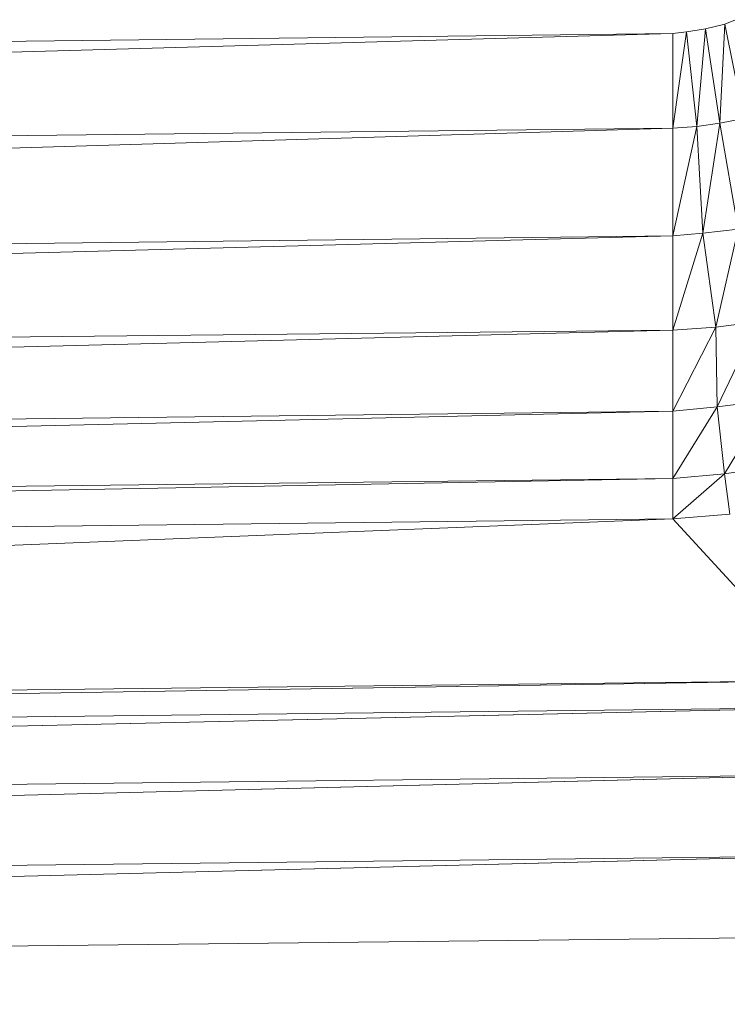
# Model space of a CAD drawing. Header units: metres. Extents: x 391.1 to 430.4, y 12.7 to 29.8.
# Tile 124 of 208: x 408.9678 to 409.0032, y 14.2356 to 14.2848. Entities that reach past the tile are written whole.
import ezdxf

# ---------------------------------------------------------------- set-up
doc = ezdxf.new("R2010")
doc.units = ezdxf.units.M
doc.layers.add('A-DETL-____-MBND', color=7, linetype='Continuous', lineweight=18)

# ---------------------------------------------------------------- blocks, each defined once
blk = doc.blocks.new('Family - Plats de dutxa PS-1-153583-02_SAN_P0')
at = {"layer": 'A-DETL-____-MBND', "color": 253, "true_color": 0xaaaaaa}
for p, q in [((0.699606, 0.104281), (0.700149, 0.104498)), ((0.699606, 0.104281), (0.700149, 0.104498)), ((0.697019, 0.1038), (0.697697, 0.103891)), ((0.697697, 0.103891), (0.697019, 0.099081)), ((0.697019, 0.099081), (0.697697, 0.103891)), ((0.697019, 0.1038), (0.697697, 0.103891)), ((0.697697, 0.103891), (0.698651, 0.104042)), ((0.697697, 0.103891), (0.698651, 0.104042)), ((0.698217, 0.099165), (0.697697, 0.103891)), ((0.697697, 0.103891), (0.698217, 0.099165)), ((0.698651, 0.104042), (0.698217, 0.099165)), ((0.698217, 0.099165), (0.698651, 0.104042)), ((0.698651, 0.104042), (0.699606, 0.104281)), ((0.698651, 0.104042), (0.699606, 0.104281)), ((0.699367, 0.099317), (0.698651, 0.104042)), ((0.698651, 0.104042), (0.699367, 0.099317)), ((0.699606, 0.104281), (0.699367, 0.099317)), ((0.699367, 0.099317), (0.699606, 0.104281)), ((0.700561, 0.099555), (0.699606, 0.104281)), ((0.699606, 0.104281), (0.700561, 0.099555)), ((0.409997, 0.100429), (0.697019, 0.1038)), ((0.697019, 0.1038), (0.409997, 0.09571)), ((0.409997, 0.09571), (0.697019, 0.1038)), ((0.409997, 0.100429), (0.697019, 0.1038)), ((0.697019, 0.099081), (0.697019, 0.1038)), ((0.697019, 0.1038), (0.697019, 0.099081)), ((0.699367, 0.099317), (0.700561, 0.099555)), ((0.700561, 0.099555), (0.699367, 0.099317)), ((0.409997, 0.09571), (0.697019, 0.099081)), ((0.697019, 0.099081), (0.409997, 0.090317)), ((0.409997, 0.090317), (0.697019, 0.099081)), ((0.697019, 0.099081), (0.409997, 0.09571)), ((0.697019, 0.099081), (0.698217, 0.099165)), ((0.698217, 0.099165), (0.697019, 0.093688)), ((0.697019, 0.093688), (0.698217, 0.099165)), ((0.698217, 0.099165), (0.697019, 0.099081)), ((0.697019, 0.093688), (0.697019, 0.099081)), ((0.697019, 0.099081), (0.697019, 0.093688)), ((0.698217, 0.099165), (0.699367, 0.099317)), ((0.699367, 0.099317), (0.698217, 0.099165)), ((0.698518, 0.093829), (0.698217, 0.099165)), ((0.698217, 0.099165), (0.698518, 0.093829)), ((0.699367, 0.099317), (0.698518, 0.093829)), ((0.698518, 0.093829), (0.699367, 0.099317)), ((0.700283, 0.094017), (0.699367, 0.099317)), ((0.699367, 0.099317), (0.700283, 0.094017)), ((0.409997, 0.090317), (0.697019, 0.093688)), ((0.697019, 0.093688), (0.409997, 0.086078)), ((0.409997, 0.086078), (0.697019, 0.093688)), ((0.697019, 0.093688), (0.409997, 0.090317)), ((0.697019, 0.093688), (0.698518, 0.093829)), ((0.698518, 0.093829), (0.697019, 0.088969)), ((0.697019, 0.088969), (0.698518, 0.093829)), ((0.698518, 0.093829), (0.697019, 0.093688)), ((0.697019, 0.088969), (0.697019, 0.093688)), ((0.697019, 0.093688), (0.697019, 0.088969)), ((0.698518, 0.093829), (0.700283, 0.094017)), ((0.700283, 0.094017), (0.698518, 0.093829)), ((0.699156, 0.089127), (0.698518, 0.093829)), ((0.698518, 0.093829), (0.699156, 0.089127)), ((0.700283, 0.094017), (0.699156, 0.089127)), ((0.699156, 0.089127), (0.700283, 0.094017)), ((0.697019, 0.088969), (0.699156, 0.089127)), ((0.699156, 0.089127), (0.697019, 0.084924)), ((0.697019, 0.084924), (0.699156, 0.089127)), ((0.699156, 0.089127), (0.697019, 0.088969)), ((0.699156, 0.089127), (0.70126, 0.08939)), ((0.70126, 0.08939), (0.699156, 0.089127)), ((0.699227, 0.085134), (0.699156, 0.089127)), ((0.699156, 0.089127), (0.699227, 0.085134)), ((0.70126, 0.08939), (0.699227, 0.085134)), ((0.699227, 0.085134), (0.70126, 0.08939)), ((0.409997, 0.086078), (0.697019, 0.088969)), ((0.697019, 0.088969), (0.409997, 0.081553)), ((0.409997, 0.081553), (0.697019, 0.088969)), ((0.697019, 0.088969), (0.409997, 0.086078)), ((0.697019, 0.084924), (0.697019, 0.088969)), ((0.697019, 0.088969), (0.697019, 0.084924)), ((0.699227, 0.085134), (0.70182, 0.085472)), ((0.70182, 0.085472), (0.699227, 0.085134)), ((0.70182, 0.085472), (0.699603, 0.081794)), ((0.699603, 0.081794), (0.70182, 0.085472)), ((0.697019, 0.084924), (0.409997, 0.078182)), ((0.697019, 0.084924), (0.409997, 0.081553)), ((0.409997, 0.078182), (0.697019, 0.084924)), ((0.697019, 0.084924), (0.409997, 0.081553)), ((0.697019, 0.084924), (0.699227, 0.085134)), ((0.699227, 0.085134), (0.697019, 0.081553)), ((0.697019, 0.081553), (0.699227, 0.085134)), ((0.699227, 0.085134), (0.697019, 0.084924)), ((0.697019, 0.084924), (0.697019, 0.081553)), ((0.697019, 0.084924), (0.697019, 0.081553)), ((0.699603, 0.081794), (0.699227, 0.085134)), ((0.699227, 0.085134), (0.699603, 0.081794)), ((0.697019, 0.081553), (0.699603, 0.081794)), ((0.699603, 0.081794), (0.697019, 0.07953)), ((0.697019, 0.07953), (0.699603, 0.081794)), ((0.699603, 0.081794), (0.697019, 0.081553)), ((0.699603, 0.081794), (0.702421, 0.082207)), ((0.702421, 0.082207), (0.699603, 0.081794)), ((0.699866, 0.079767), (0.699603, 0.081794)), ((0.699603, 0.081794), (0.699866, 0.079767)), ((0.409997, 0.078182), (0.697019, 0.081553)), ((0.697019, 0.081553), (0.409997, 0.07616)), ((0.409997, 0.07616), (0.697019, 0.081553)), ((0.409997, 0.078182), (0.697019, 0.081553)), ((0.697019, 0.07953), (0.697019, 0.081553)), ((0.697019, 0.081553), (0.697019, 0.07953)), ((0.697019, 0.07953), (0.699866, 0.079767)), ((0.699866, 0.079767), (0.697019, 0.07953)), ((0.409997, 0.07616), (0.697019, 0.07953)), ((0.697019, 0.07953), (0.409997, 0.06807)), ((0.409997, 0.06807), (0.697019, 0.07953)), ((0.697019, 0.07953), (0.409997, 0.07616)), ((0.704435, 0.071441), (0.697019, 0.07953)), ((0.697019, 0.07953), (0.704435, 0.071441)), ((0.704435, 0.071441), (0.409997, 0.066721)), ((0.704435, 0.071441), (0.409997, 0.06807)), ((0.409997, 0.066721), (0.704435, 0.071441)), ((0.704435, 0.071441), (0.409997, 0.06807)), ((0.409997, 0.066721), (0.704435, 0.070092)), ((0.704435, 0.070092), (0.409997, 0.063351)), ((0.409997, 0.063351), (0.704435, 0.070092)), ((0.409997, 0.066721), (0.704435, 0.070092)), ((0.704435, 0.066721), (0.409997, 0.059306)), ((0.704435, 0.066721), (0.409997, 0.063351)), ((0.409997, 0.059306), (0.704435, 0.066721)), ((0.704435, 0.066721), (0.409997, 0.063351)), ((0.409997, 0.059306), (0.704435, 0.062676)), ((0.704435, 0.062676), (0.409997, 0.055261)), ((0.409997, 0.055261), (0.704435, 0.062676)), ((0.409997, 0.059306), (0.704435, 0.062676)), ((0.704435, 0.058632), (0.409997, 0.055261)), ((0.704435, 0.058632), (0.409997, 0.055261))]:
    blk.add_line(p, q, dxfattribs=at)
blk = doc.blocks.new('LONDR55-XX_ZZ-ARQ-CAA-M3D-Londres55_ifc-1-02_SAN_P0')
at = {"layer": 'A-DETL-____-MBND', "color": 253, "lineweight": 18, "true_color": 0xaaaaaa}
blk.add_blockref('Family - Plats de dutxa PS-1-153583-02_SAN_P0', (408.303442, 14.180351), dxfattribs=at)

msp = doc.modelspace()

# ---------------------------------------------------------------- block references
at = {"lineweight": 5}
msp.add_blockref('LONDR55-XX_ZZ-ARQ-CAA-M3D-Londres55_ifc-1-02_SAN_P0', (0, 0), dxfattribs=at)

doc.saveas('drawing.dxf')
